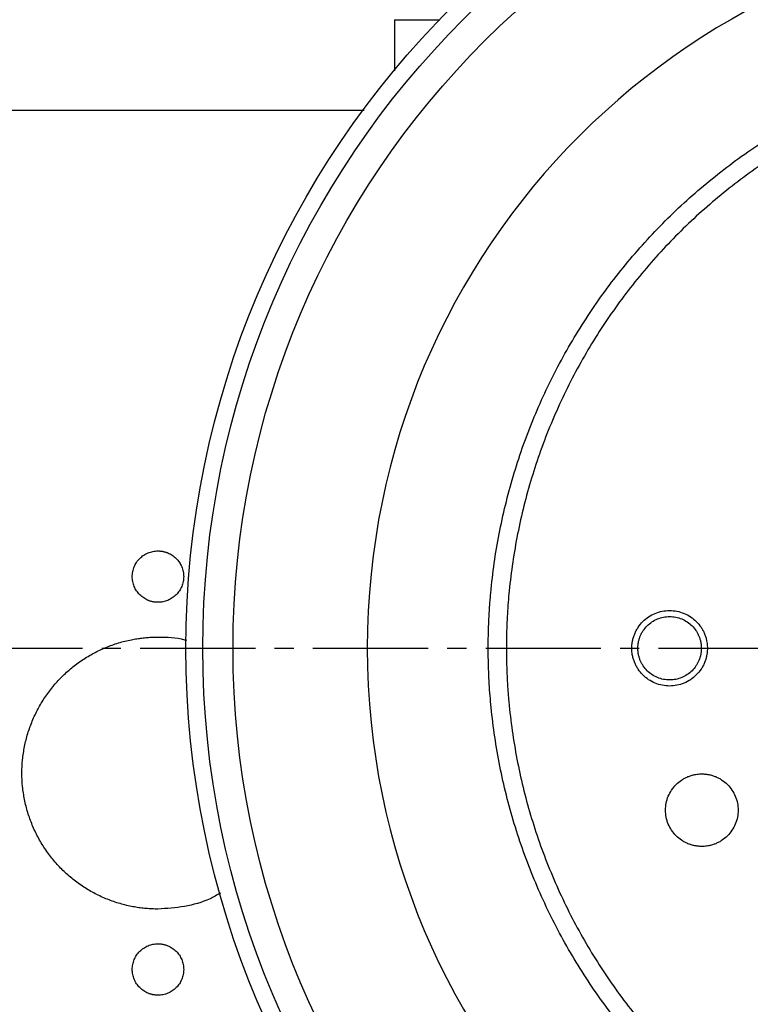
# Model space of a CAD drawing. Header units: millimetres. Extents: x 4624 to 7637, y -669 to 1387.
# Tile 75 of 84: x 6283 to 6404, y 907 to 1070. Entities that reach past the tile are written whole.
import ezdxf

# ---------------------------------------------------------------- set-up
doc = ezdxf.new("R2010")
doc.units = ezdxf.units.MM
doc.linetypes.add('CENTER2', pattern=[28.575, 19.05, -3.175, 3.175, -3.175])

# ---------------------------------------------------------------- blocks, each defined once
blk = doc.blocks.new('*U86')
at = {"color": 0, "linetype": 'CENTER2', "lineweight": -3, "transparency": 16777216}
blk.add_line((-329.02, 0), (-30, 0), dxfattribs=at)

msp = doc.modelspace()

# ---------------------------------------------------------------- linework, layer by layer
at = {"color": 7, "linetype": 'Continuous', "lineweight": 25}
for p, q in [((6345.26, 1069.685), (6345.26, 1061.249)), ((6345.26, 1069.685), (6352.729, 1069.685)), ((6340.228, 1054.685), (6254.822, 1054.685)), ((6360.76, 965.685), (6363.76, 965.685))]:
    msp.add_line(p, q, dxfattribs=at)
for radius in [150, 147.206, 142.213]:
    msp.add_circle((6460.76, 965.685), radius, dxfattribs=at)
for start, end in [(0, 180), (0, 180), (180, 0), (180, 0)]:
    msp.add_arc((6460.76, 965.685), 120, start, end, dxfattribs=at)
for points, knots in [([(6360.76, 965.685), (6360.761, 966.013), (6360.763, 966.668), (6360.778, 967.649), (6360.802, 968.631), (6360.836, 969.611), (6360.879, 970.592), (6360.932, 971.572), (6360.995, 972.551), (6361.067, 973.531), (6361.149, 974.509), (6361.362, 976.79), (6361.803, 980.364), (6362.642, 985.202), (6363.718, 989.993), (6365.028, 994.725), (6366.568, 999.388), (6368.924, 1005.495), (6372.426, 1012.901), (6377.48, 1021.332), (6383.335, 1029.227), (6389.936, 1036.51), (6397.219, 1043.111), (6405.114, 1048.966), (6413.545, 1054.019), (6422.43, 1058.222), (6431.685, 1061.533), (6441.22, 1063.922), (6450.943, 1065.364), (6460.76, 1065.846), (6470.578, 1065.364), (6480.301, 1063.922), (6489.835, 1061.533), (6499.09, 1058.222), (6507.976, 1054.019), (6516.407, 1048.966), (6524.302, 1043.111), (6531.585, 1036.51), (6538.186, 1029.227), (6544.041, 1021.332), (6549.094, 1012.901), (6552.597, 1005.495), (6554.953, 999.388), (6556.493, 994.726), (6557.802, 989.994), (6558.878, 985.203), (6559.718, 980.365), (6560.199, 976.466), (6560.458, 973.532), (6560.593, 971.573), (6560.689, 969.612), (6560.749, 967.65), (6560.757, 966.34), (6560.76, 965.685)], [0, 0, 0, 0, 0.0031273, 0.0062536, 0.009379, 0.0125039, 0.0156286, 0.0187535, 0.0218787, 0.0250047, 0.0281316, 0.0312599, 0.0468857, 0.0625168, 0.0781426, 0.0937737, 0.1093995, 0.1250306, 0.156278, 0.1875255, 0.218773, 0.2500204, 0.2812679, 0.3125154, 0.3437628, 0.3750103, 0.4062578, 0.4375053, 0.4687527, 0.5000002, 0.5312477, 0.5624951, 0.5937426, 0.6249901, 0.6562375, 0.687485, 0.7187325, 0.7499799, 0.7812274, 0.8124749, 0.8437223, 0.8749698, 0.8905957, 0.9062267, 0.9218526, 0.9374836, 0.9531095, 0.9687405, 0.974994, 0.9812443, 0.9874938, 0.9937449, 1, 1, 1, 1]), ([(6557.76, 965.685), (6557.759, 966.003), (6557.758, 966.638), (6557.743, 967.59), (6557.72, 968.542), (6557.687, 969.494), (6557.645, 970.445), (6557.594, 971.395), (6557.533, 972.345), (6557.463, 973.295), (6557.383, 974.245), (6557.177, 976.457), (6556.749, 979.924), (6555.935, 984.616), (6554.891, 989.264), (6553.621, 993.854), (6552.127, 998.377), (6549.842, 1004.3), (6546.444, 1011.485), (6541.543, 1019.662), (6535.863, 1027.321), (6529.46, 1034.385), (6522.395, 1040.788), (6514.737, 1046.468), (6506.559, 1051.369), (6497.94, 1055.446), (6488.963, 1058.658), (6479.714, 1060.975), (6470.283, 1062.374), (6460.76, 1062.841), (6451.237, 1062.374), (6441.806, 1060.975), (6432.557, 1058.658), (6423.58, 1055.446), (6414.961, 1051.369), (6406.783, 1046.468), (6399.125, 1040.788), (6392.061, 1034.385), (6385.658, 1027.321), (6379.978, 1019.662), (6375.076, 1011.485), (6371.679, 1004.301), (6369.394, 998.377), (6367.9, 993.855), (6366.629, 989.264), (6365.586, 984.617), (6364.772, 979.924), (6364.305, 976.142), (6364.053, 973.296), (6363.922, 971.396), (6363.829, 969.495), (6363.771, 967.591), (6363.764, 966.321), (6363.76, 965.685)], [0, 0, 0, 0, 0.0031273, 0.0062535, 0.0093789, 0.0125039, 0.0156286, 0.0187534, 0.0218787, 0.0250046, 0.0281316, 0.0312599, 0.0468856, 0.0625168, 0.0781425, 0.0937737, 0.1093994, 0.1250306, 0.156278, 0.1875255, 0.218773, 0.2500204, 0.2812679, 0.3125154, 0.3437628, 0.3750103, 0.4062578, 0.4375052, 0.4687527, 0.5000002, 0.5312477, 0.5624951, 0.5937426, 0.6249901, 0.6562375, 0.687485, 0.7187325, 0.7499799, 0.7812274, 0.8124749, 0.8437223, 0.8749698, 0.8905955, 0.9062267, 0.9218524, 0.9374836, 0.9531093, 0.9687405, 0.9749939, 0.9812442, 0.9874937, 0.9937448, 1, 1, 1, 1]), ([(6306.133, 973.289), (6306.062, 973.29), (6305.923, 973.292), (6305.714, 973.308), (6305.508, 973.333), (6305.303, 973.368), (6305.101, 973.414), (6304.9, 973.47), (6304.702, 973.535), (6304.312, 973.686), (6303.755, 973.981), (6303.109, 974.515), (6302.575, 975.162), (6302.182, 975.902), (6301.936, 976.704), (6301.856, 977.539), (6301.936, 978.374), (6302.181, 979.175), (6302.575, 979.916), (6303.108, 980.563), (6303.755, 981.097), (6304.373, 981.425), (6304.897, 981.614), (6305.302, 981.715), (6305.714, 981.778), (6305.993, 981.785), (6306.133, 981.789)], [0, 0, 0, 0, 0.0157627, 0.0314154, 0.0469957, 0.0625415, 0.0780913, 0.0936832, 0.1093553, 0.125145, 0.1875616, 0.2501024, 0.312519, 0.3750599, 0.4374764, 0.5000173, 0.5624339, 0.6249747, 0.6873913, 0.7499322, 0.8123485, 0.8748896, 0.906297, 0.9374137, 0.968546, 1, 1, 1, 1]), ([(6306.133, 981.789), (6306.203, 981.788), (6306.342, 981.786), (6306.551, 981.771), (6306.757, 981.745), (6306.962, 981.71), (6307.164, 981.664), (6307.365, 981.609), (6307.564, 981.543), (6307.953, 981.393), (6308.51, 981.097), (6309.156, 980.564), (6309.69, 979.917), (6310.083, 979.176), (6310.329, 978.374), (6310.409, 977.54), (6310.329, 976.705), (6310.084, 975.903), (6309.691, 975.162), (6309.157, 974.516), (6308.51, 973.981), (6307.892, 973.653), (6307.368, 973.465), (6306.964, 973.364), (6306.551, 973.301), (6306.272, 973.293), (6306.133, 973.289)], [0, 0, 0, 0, 0.0157627, 0.0314154, 0.0469957, 0.0625415, 0.0780913, 0.0936832, 0.1093553, 0.125145, 0.1875616, 0.2501024, 0.312519, 0.3750599, 0.4374764, 0.5000173, 0.5624339, 0.6249747, 0.6873913, 0.7499322, 0.8123485, 0.8748896, 0.906297, 0.9374137, 0.968546, 1, 1, 1, 1]), ([(6384.51, 965.685), (6384.511, 965.767), (6384.513, 965.931), (6384.528, 966.176), (6384.552, 966.42), (6384.586, 966.663), (6384.65, 967.026), (6384.77, 967.503), (6384.977, 968.081), (6385.239, 968.636), (6385.66, 969.338), (6386.312, 970.134), (6387.266, 970.915), (6388.353, 971.497), (6389.533, 971.855), (6390.76, 971.976), (6391.987, 971.855), (6393.168, 971.497), (6394.255, 970.915), (6395.208, 970.134), (6395.86, 969.338), (6396.281, 968.637), (6396.544, 968.081), (6396.751, 967.503), (6396.883, 966.973), (6396.961, 966.502), (6397.003, 966.095), (6397.008, 965.822), (6397.01, 965.685)], [0, 0, 0, 0, 0.0125172, 0.0250138, 0.0375089, 0.0500221, 0.0625726, 0.0938227, 0.125111, 0.1563382, 0.1876556, 0.2501255, 0.3125943, 0.3750642, 0.437533, 0.5000029, 0.5624717, 0.6249416, 0.6874104, 0.7498803, 0.8123491, 0.8436045, 0.8748946, 0.9061256, 0.9374402, 0.9582899, 0.9791132, 1, 1, 1, 1]), ([(6385.51, 965.685), (6385.511, 965.754), (6385.513, 965.891), (6385.525, 966.097), (6385.545, 966.302), (6385.574, 966.507), (6385.628, 966.811), (6385.728, 967.212), (6385.902, 967.698), (6386.123, 968.164), (6386.476, 968.753), (6387.024, 969.422), (6387.825, 970.078), (6388.738, 970.567), (6389.73, 970.867), (6390.76, 970.97), (6391.791, 970.867), (6392.782, 970.567), (6393.696, 970.078), (6394.497, 969.422), (6395.044, 968.754), (6395.398, 968.164), (6395.618, 967.698), (6395.792, 967.212), (6395.904, 966.767), (6395.969, 966.372), (6396.004, 966.029), (6396.008, 965.8), (6396.01, 965.685)], [0, 0, 0, 0, 0.0125095, 0.0250031, 0.0375, 0.0500197, 0.0625815, 0.0938543, 0.1251107, 0.1563211, 0.1876546, 0.2501251, 0.312593, 0.3750635, 0.4375315, 0.500002, 0.5624699, 0.6249404, 0.6874083, 0.7498788, 0.8123388, 0.8436242, 0.8748931, 0.9061167, 0.9373983, 0.9582769, 0.9791142, 1, 1, 1, 1]), ([(6306.133, 922.539), (6305.969, 922.54), (6305.641, 922.542), (6305.15, 922.559), (6304.66, 922.585), (6304.171, 922.623), (6303.684, 922.671), (6303.197, 922.73), (6302.711, 922.799), (6302.226, 922.879), (6301.181, 923.075), (6299.591, 923.473), (6297.509, 924.218), (6295.509, 925.163), (6293.613, 926.301), (6291.836, 927.618), (6290.198, 929.103), (6288.712, 930.742), (6287.395, 932.518), (6286.257, 934.415), (6285.312, 936.415), (6284.566, 938.497), (6284.03, 940.642), (6283.704, 942.83), (6283.597, 945.039), (6283.704, 947.248), (6284.03, 949.435), (6284.566, 951.581), (6285.312, 953.663), (6286.257, 955.663), (6287.394, 957.559), (6288.711, 959.336), (6290.197, 960.974), (6291.835, 962.46), (6293.612, 963.777), (6295.509, 964.915), (6297.508, 965.859), (6299.59, 966.605), (6301.307, 967.035), (6302.612, 967.268), (6303.487, 967.389), (6304.366, 967.475), (6305.248, 967.529), (6305.838, 967.536), (6306.133, 967.539)], [0, 0, 0, 0, 0.0069599, 0.0139089, 0.0208501, 0.0277869, 0.0347226, 0.0416606, 0.0486041, 0.0555565, 0.062521, 0.093758, 0.1250182, 0.1562551, 0.1875154, 0.2187523, 0.2500126, 0.2812495, 0.3125098, 0.3437467, 0.3750069, 0.4062439, 0.4375041, 0.4687411, 0.5000013, 0.5312383, 0.5624985, 0.5937355, 0.6249957, 0.6562326, 0.6874929, 0.7187298, 0.7499901, 0.781227, 0.8124873, 0.8437242, 0.8749844, 0.9062214, 0.9374816, 0.9500009, 0.9624931, 0.9749774, 0.9874733, 1, 1, 1, 1]), ([(6306.133, 967.539), (6307.622, 967.527), (6309.218, 967.514), (6310.724, 967.046), (6310.825, 967.015)], [0, 0, 0, 0, 0.9331315, 1, 1, 1, 1]), ([(6560.76, 965.685), (6560.759, 965.358), (6560.758, 964.703), (6560.743, 963.722), (6560.719, 962.74), (6560.685, 961.759), (6560.642, 960.779), (6560.589, 959.799), (6560.526, 958.819), (6560.454, 957.84), (6560.372, 956.862), (6560.159, 954.581), (6559.718, 951.007), (6558.878, 946.169), (6557.803, 941.378), (6556.493, 936.646), (6554.953, 931.983), (6552.597, 925.876), (6549.094, 918.47), (6544.041, 910.039), (6538.186, 902.144), (6531.585, 894.861), (6524.302, 888.26), (6516.407, 882.405), (6507.976, 877.352), (6499.09, 873.149), (6489.835, 869.838), (6480.301, 867.449), (6470.578, 866.007), (6460.76, 865.525), (6450.943, 866.007), (6441.22, 867.449), (6431.685, 869.838), (6422.43, 873.149), (6413.545, 877.352), (6405.114, 882.405), (6397.219, 888.26), (6389.936, 894.861), (6383.335, 902.144), (6377.48, 910.039), (6372.426, 918.47), (6368.924, 925.876), (6366.568, 931.983), (6365.028, 936.645), (6363.718, 941.377), (6362.643, 946.168), (6361.803, 951.006), (6361.322, 954.905), (6361.062, 957.839), (6360.927, 959.798), (6360.831, 961.759), (6360.771, 963.721), (6360.764, 965.031), (6360.76, 965.685)], [0, 0, 0, 0, 0.0031273, 0.0062536, 0.009379, 0.0125039, 0.0156287, 0.0187535, 0.0218788, 0.0250047, 0.0281316, 0.0312599, 0.0468858, 0.0625168, 0.0781427, 0.0937737, 0.1093996, 0.1250306, 0.156278, 0.1875255, 0.218773, 0.2500204, 0.2812679, 0.3125154, 0.3437628, 0.3750103, 0.4062578, 0.4375053, 0.4687527, 0.5000002, 0.5312477, 0.5624951, 0.5937426, 0.6249901, 0.6562375, 0.687485, 0.7187325, 0.7499799, 0.7812274, 0.8124749, 0.8437223, 0.8749698, 0.8905957, 0.9062267, 0.9218526, 0.9374836, 0.9531095, 0.9687405, 0.974994, 0.9812443, 0.9874938, 0.9937449, 1, 1, 1, 1]), ([(6363.76, 965.685), (6363.761, 965.368), (6363.763, 964.733), (6363.778, 963.781), (6363.801, 962.829), (6363.833, 961.877), (6363.876, 960.926), (6363.927, 959.976), (6363.988, 959.025), (6364.058, 958.076), (6364.137, 957.126), (6364.344, 954.914), (6364.771, 951.447), (6365.586, 946.755), (6366.629, 942.107), (6367.9, 937.517), (6369.394, 932.994), (6371.679, 927.071), (6375.076, 919.886), (6379.978, 911.709), (6385.658, 904.05), (6392.061, 896.986), (6399.125, 890.583), (6406.783, 884.903), (6414.961, 880.002), (6423.58, 875.925), (6432.557, 872.713), (6441.806, 870.396), (6451.237, 868.997), (6460.76, 868.53), (6470.283, 868.997), (6479.714, 870.396), (6488.963, 872.713), (6497.94, 875.925), (6506.559, 880.002), (6514.737, 884.903), (6522.395, 890.583), (6529.46, 896.986), (6535.863, 904.05), (6541.543, 911.709), (6546.444, 919.886), (6549.842, 927.07), (6552.127, 932.994), (6553.621, 937.516), (6554.891, 942.107), (6555.935, 946.754), (6556.749, 951.447), (6557.215, 955.229), (6557.468, 958.075), (6557.598, 959.975), (6557.691, 961.876), (6557.75, 963.78), (6557.757, 965.05), (6557.76, 965.685)], [0, 0, 0, 0, 0.0031273, 0.0062535, 0.0093789, 0.0125039, 0.0156286, 0.0187534, 0.0218787, 0.0250046, 0.0281316, 0.0312599, 0.0468857, 0.0625168, 0.0781426, 0.0937737, 0.1093995, 0.1250306, 0.156278, 0.1875255, 0.218773, 0.2500204, 0.2812679, 0.3125154, 0.3437628, 0.3750103, 0.4062578, 0.4375052, 0.4687527, 0.5000002, 0.5312477, 0.5624951, 0.5937426, 0.6249901, 0.6562375, 0.687485, 0.7187325, 0.7499799, 0.7812274, 0.8124749, 0.8437223, 0.8749698, 0.8905955, 0.9062267, 0.9218524, 0.9374836, 0.9531093, 0.9687405, 0.9749939, 0.9812442, 0.9874937, 0.9937448, 1, 1, 1, 1]), ([(6397.01, 965.685), (6397.009, 965.604), (6397.008, 965.44), (6396.993, 965.195), (6396.969, 964.951), (6396.935, 964.708), (6396.87, 964.345), (6396.751, 963.868), (6396.544, 963.29), (6396.281, 962.735), (6395.86, 962.033), (6395.208, 961.237), (6394.255, 960.455), (6393.168, 959.874), (6391.987, 959.516), (6390.76, 959.395), (6389.533, 959.516), (6388.353, 959.874), (6387.266, 960.455), (6386.312, 961.237), (6385.66, 962.033), (6385.239, 962.734), (6384.977, 963.29), (6384.77, 963.868), (6384.637, 964.398), (6384.56, 964.869), (6384.518, 965.276), (6384.513, 965.549), (6384.51, 965.685)], [0, 0, 0, 0, 0.0125172, 0.0250138, 0.0375089, 0.0500221, 0.0625726, 0.0938227, 0.125111, 0.1563382, 0.1876556, 0.2501255, 0.3125943, 0.3750642, 0.437533, 0.5000029, 0.5624717, 0.6249416, 0.6874104, 0.7498803, 0.8123491, 0.8436045, 0.8748946, 0.9061256, 0.9374402, 0.9582899, 0.9791132, 1, 1, 1, 1]), ([(6396.01, 965.685), (6396.01, 965.617), (6396.008, 965.479), (6395.995, 965.274), (6395.975, 965.069), (6395.947, 964.864), (6395.892, 964.56), (6395.792, 964.159), (6395.619, 963.673), (6395.398, 963.207), (6395.044, 962.617), (6394.497, 961.949), (6393.696, 961.293), (6392.782, 960.804), (6391.791, 960.504), (6390.76, 960.401), (6389.73, 960.504), (6388.738, 960.804), (6387.825, 961.293), (6387.024, 961.949), (6386.476, 962.617), (6386.123, 963.207), (6385.902, 963.673), (6385.728, 964.158), (6385.617, 964.603), (6385.552, 964.999), (6385.517, 965.342), (6385.512, 965.571), (6385.51, 965.685)], [0, 0, 0, 0, 0.0125095, 0.0250031, 0.0375, 0.0500197, 0.0625815, 0.0938543, 0.1251107, 0.1563211, 0.1876546, 0.2501251, 0.312593, 0.3750635, 0.4375315, 0.500002, 0.5624699, 0.6249404, 0.6874083, 0.7498788, 0.8123388, 0.8436242, 0.8748931, 0.9061167, 0.9373983, 0.9582769, 0.9791142, 1, 1, 1, 1]), ([(6396.089, 932.898), (6396.01, 932.899), (6395.853, 932.9), (6395.618, 932.915), (6395.384, 932.938), (6395.15, 932.97), (6394.802, 933.032), (6394.344, 933.147), (6393.789, 933.345), (6393.256, 933.597), (6392.582, 934.001), (6391.819, 934.628), (6391.068, 935.543), (6390.51, 936.587), (6390.166, 937.72), (6390.05, 938.898), (6390.166, 940.076), (6390.51, 941.209), (6391.068, 942.252), (6391.818, 943.168), (6392.582, 943.793), (6393.256, 944.198), (6393.789, 944.45), (6394.344, 944.648), (6394.853, 944.776), (6395.305, 944.85), (6395.696, 944.89), (6395.958, 944.895), (6396.089, 944.898)], [0, 0, 0, 0, 0.0125167, 0.025013, 0.0375082, 0.0500218, 0.0625729, 0.0938223, 0.1251112, 0.1563367, 0.1876558, 0.2501258, 0.3125947, 0.3750647, 0.4375336, 0.5000035, 0.5624724, 0.6249424, 0.6874113, 0.7498813, 0.8123454, 0.8436289, 0.8748944, 0.9061237, 0.9374401, 0.9582892, 0.9791125, 1, 1, 1, 1]), ([(6396.089, 944.898), (6396.167, 944.897), (6396.324, 944.895), (6396.559, 944.881), (6396.794, 944.858), (6397.027, 944.825), (6397.375, 944.763), (6397.833, 944.649), (6398.388, 944.45), (6398.921, 944.198), (6399.595, 943.794), (6400.359, 943.168), (6401.109, 942.252), (6401.668, 941.209), (6402.011, 940.076), (6402.128, 938.898), (6402.011, 937.72), (6401.668, 936.587), (6401.109, 935.543), (6400.359, 934.628), (6399.595, 934.002), (6398.922, 933.598), (6398.389, 933.346), (6397.834, 933.147), (6397.325, 933.019), (6396.873, 932.945), (6396.482, 932.905), (6396.22, 932.9), (6396.089, 932.898)], [0, 0, 0, 0, 0.0125167, 0.025013, 0.0375082, 0.0500218, 0.0625729, 0.0938223, 0.1251112, 0.1563367, 0.1876558, 0.2501258, 0.3125947, 0.3750647, 0.4375336, 0.5000035, 0.5624724, 0.6249424, 0.6874113, 0.7498813, 0.8123454, 0.8436289, 0.8748944, 0.9061237, 0.9374401, 0.9582892, 0.9791125, 1, 1, 1, 1]), ([(6316.452, 925.165), (6315.89, 924.847), (6314.046, 923.802), (6310.537, 922.815), (6307.601, 922.631), (6306.133, 922.539)], [0, 0, 0, 0, 0.1801245, 0.5900623, 1, 1, 1, 1]), ([(6306.133, 908.289), (6306.062, 908.29), (6305.923, 908.292), (6305.714, 908.308), (6305.508, 908.333), (6305.303, 908.368), (6305.101, 908.414), (6304.9, 908.47), (6304.702, 908.535), (6304.312, 908.686), (6303.755, 908.981), (6303.109, 909.515), (6302.575, 910.162), (6302.182, 910.902), (6301.936, 911.704), (6301.856, 912.539), (6301.936, 913.374), (6302.181, 914.175), (6302.575, 914.916), (6303.108, 915.563), (6303.755, 916.097), (6304.373, 916.425), (6304.897, 916.614), (6305.302, 916.715), (6305.714, 916.778), (6305.993, 916.785), (6306.133, 916.789)], [0, 0, 0, 0, 0.0157627, 0.0314154, 0.0469957, 0.0625415, 0.0780913, 0.0936832, 0.1093553, 0.125145, 0.1875616, 0.2501024, 0.312519, 0.3750599, 0.4374764, 0.5000173, 0.5624339, 0.6249747, 0.6873913, 0.7499322, 0.8123485, 0.8748896, 0.906297, 0.9374137, 0.968546, 1, 1, 1, 1]), ([(6306.133, 916.789), (6306.203, 916.788), (6306.342, 916.786), (6306.551, 916.771), (6306.757, 916.745), (6306.962, 916.71), (6307.164, 916.664), (6307.365, 916.609), (6307.564, 916.543), (6307.953, 916.393), (6308.51, 916.097), (6309.156, 915.564), (6309.69, 914.917), (6310.083, 914.176), (6310.329, 913.374), (6310.409, 912.54), (6310.329, 911.705), (6310.084, 910.903), (6309.691, 910.162), (6309.157, 909.516), (6308.51, 908.981), (6307.892, 908.653), (6307.368, 908.465), (6306.964, 908.364), (6306.551, 908.301), (6306.272, 908.293), (6306.133, 908.289)], [0, 0, 0, 0, 0.0157627, 0.0314154, 0.0469957, 0.0625415, 0.0780913, 0.0936832, 0.1093553, 0.125145, 0.1875616, 0.2501024, 0.312519, 0.3750599, 0.4374764, 0.5000173, 0.5624339, 0.6249747, 0.6873913, 0.7499322, 0.8123485, 0.8748896, 0.906297, 0.9374137, 0.968546, 1, 1, 1, 1])]:
    msp.add_open_spline(points, degree=3, knots=knots, dxfattribs=at)

# ---------------------------------------------------------------- block references
at = {"linetype": 'CENTER2', "lineweight": -3}
msp.add_blockref('*U86', (6460.76, 965.685), dxfattribs=at)

doc.saveas('drawing.dxf')
